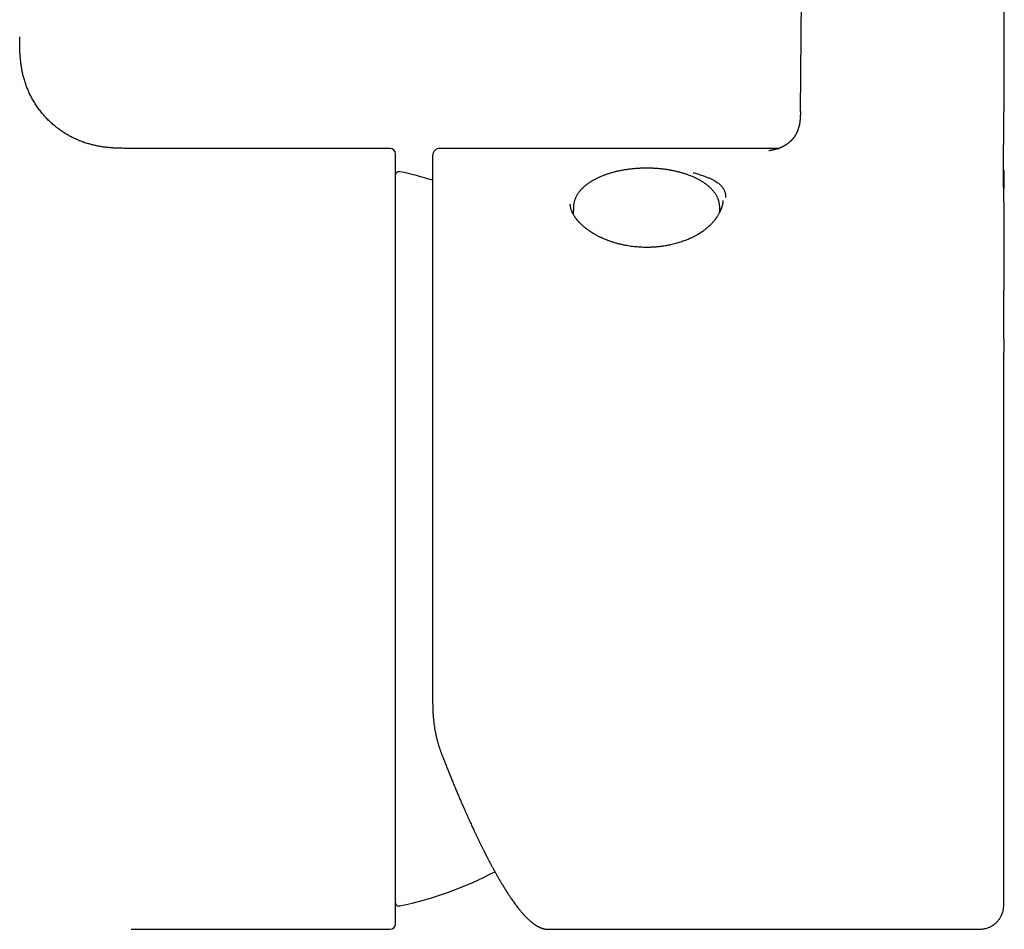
# Model space of a CAD drawing. Header units: millimetres. Extents: x 8 to 690, y 12 to 649.
# Tile 11 of 19: x 355 to 408, y 457 to 506. Entities that reach past the tile are written whole.
import ezdxf

# ---------------------------------------------------------------- set-up
doc = ezdxf.new("R2010")
doc.units = ezdxf.units.MM

msp = doc.modelspace()

# ---------------------------------------------------------------- linework, layer by layer
at = {"color": 7, "linetype": 'Continuous', "lineweight": 30}
for p, q in [((396.981, 500.889), (397.447, 545.476)), ((407.895, 545.462), (407.921, 500.889)), ((374.912, 498.925), (361.01, 498.925)), ((361.01, 498.925), (361.01, 498.925)), ((375.212, 457.225), (375.212, 498.625)), ((395.836, 498.925), (377.612, 498.925)), ((407.918, 497.422), (407.918, 496.766)), ((392.812, 496.122), (392.812, 496.102)), ((384.781, 495.77), (384.773, 495.378)), ((392.648, 495.511), (392.643, 495.77)), ((392.643, 495.769), (392.643, 495.77)), ((384.773, 495.382), (384.771, 495.379)), ((407.918, 488.665), (407.918, 487.956)), ((361.01, 456.925), (374.912, 456.925)), ((361.01, 456.925), (361.01, 456.925)), ((383.427, 456.926), (383.428, 456.926)), ((383.428, 456.925), (406.418, 456.925)), ((406.418, 456.926), (406.418, 456.926))]:
    msp.add_line(p, q, dxfattribs=at)
for centre, radius, start, end in [((374.912, 498.625), 0.3, 0, 90), ((377.612, 498.525), 0.4, 90, 180), ((375.409, 497.475), 0.2, 77.8752, 171.112), ((371.209, 477.925), 20.196, 72.7069, 77.8752), ((371.209, 477.925), 20.196, 282.1248, 297.5699), ((375.409, 458.375), 0.2, 187.2058, 282.1248), ((374.912, 457.225), 0.3, 270, 0)]:
    msp.add_arc(centre, radius, start, end, dxfattribs=at)
for points, knots in [([(361.01, 498.925), (360.922, 498.925), (360.745, 498.925), (360.48, 498.928), (360.214, 498.936), (359.947, 498.952), (359.7, 498.975), (359.471, 499.005), (359.262, 499.039), (359.053, 499.081), (358.845, 499.132), (358.629, 499.194), (358.406, 499.268), (358.176, 499.357), (357.949, 499.458), (357.727, 499.571), (357.509, 499.695), (357.297, 499.83), (357.091, 499.976), (356.892, 500.133), (356.701, 500.299), (356.519, 500.475), (356.345, 500.66), (356.181, 500.853), (356.027, 501.054), (355.883, 501.261), (355.751, 501.475), (355.63, 501.694), (355.52, 501.917), (355.422, 502.145), (355.335, 502.375), (355.262, 502.604), (355.201, 502.829), (355.15, 503.049), (355.109, 503.271), (355.077, 503.493), (355.052, 503.716), (355.033, 503.951), (355.02, 504.199), (355.014, 504.46), (355.012, 504.702), (355.012, 504.857), (355.012, 504.925)], [0, 0, 0, 0, 0.027212, 0.054463, 0.081778, 0.109178, 0.13668, 0.158373, 0.180146, 0.202008, 0.223964, 0.246021, 0.271211, 0.296538, 0.322, 0.347592, 0.373304, 0.399123, 0.425033, 0.451011, 0.477037, 0.503085, 0.529131, 0.555148, 0.581114, 0.607006, 0.632804, 0.658492, 0.684057, 0.709491, 0.734789, 0.759951, 0.783316, 0.80657, 0.82972, 0.852773, 0.87574, 0.898629, 0.925518, 0.95233, 0.979085, 1, 1, 1, 1]), ([(396.98, 500.909), (396.98, 500.893), (396.98, 500.862), (396.979, 500.82), (396.978, 500.786), (396.978, 500.759), (396.977, 500.738), (396.977, 500.721), (396.977, 500.704), (396.976, 500.688), (396.976, 500.671), (396.975, 500.656), (396.974, 500.637), (396.973, 500.614), (396.972, 500.588), (396.97, 500.561), (396.969, 500.536), (396.967, 500.514), (396.965, 500.493), (396.964, 500.474), (396.962, 500.454), (396.96, 500.433), (396.957, 500.412), (396.955, 500.393), (396.953, 500.376), (396.951, 500.358), (396.948, 500.339), (396.945, 500.321), (396.944, 500.308), (396.942, 500.299), (396.941, 500.29), (396.939, 500.28), (396.937, 500.268), (396.935, 500.257), (396.933, 500.248), (396.932, 500.238), (396.929, 500.222), (396.925, 500.202), (396.919, 500.177), (396.914, 500.153), (396.908, 500.129), (396.903, 500.105), (396.895, 500.077), (396.886, 500.043), (396.874, 500.004), (396.862, 499.967), (396.85, 499.931), (396.837, 499.896), (396.824, 499.863), (396.812, 499.834), (396.8, 499.807), (396.788, 499.78), (396.776, 499.755), (396.764, 499.73), (396.751, 499.705), (396.741, 499.686), (396.732, 499.671), (396.728, 499.663), (396.723, 499.654), (396.717, 499.645), (396.711, 499.634), (396.704, 499.623), (396.698, 499.612), (396.693, 499.604), (396.688, 499.597), (396.683, 499.59), (396.678, 499.582), (396.672, 499.573), (396.665, 499.562), (396.656, 499.549), (396.648, 499.537), (396.64, 499.526), (396.633, 499.516), (396.625, 499.506), (396.616, 499.494), (396.607, 499.482), (396.598, 499.47), (396.59, 499.46), (396.584, 499.452), (396.577, 499.444), (396.569, 499.435), (396.561, 499.425), (396.552, 499.414), (396.543, 499.404), (396.534, 499.395), (396.527, 499.386), (396.52, 499.379), (396.513, 499.371), (396.505, 499.363), (396.497, 499.355), (396.488, 499.345), (396.479, 499.336), (396.47, 499.327), (396.461, 499.318), (396.451, 499.309), (396.442, 499.301), (396.433, 499.292), (396.422, 499.282), (396.412, 499.273), (396.402, 499.264), (396.393, 499.256), (396.385, 499.249), (396.376, 499.242), (396.368, 499.235), (396.358, 499.227), (396.347, 499.218), (396.334, 499.208), (396.32, 499.197), (396.308, 499.188), (396.297, 499.179), (396.286, 499.171), (396.275, 499.163), (396.262, 499.154), (396.248, 499.145), (396.233, 499.134), (396.219, 499.125), (396.206, 499.116), (396.195, 499.109), (396.183, 499.101), (396.171, 499.094), (396.157, 499.085), (396.142, 499.076), (396.127, 499.067), (396.114, 499.06), (396.101, 499.052), (396.088, 499.045), (396.073, 499.036), (396.056, 499.027), (396.038, 499.018), (396.022, 499.009), (396.008, 499.002), (395.995, 498.996), (395.982, 498.989), (395.969, 498.983), (395.954, 498.976), (395.942, 498.97), (395.931, 498.965), (395.923, 498.962), (395.916, 498.959), (395.91, 498.956), (395.906, 498.954), (395.901, 498.952), (395.895, 498.949), (395.888, 498.946), (395.882, 498.944), (395.876, 498.941), (395.872, 498.939), (395.867, 498.938), (395.863, 498.936), (395.857, 498.934), (395.852, 498.931), (395.847, 498.929), (395.841, 498.927), (395.836, 498.925), (395.83, 498.923), (395.824, 498.921), (395.82, 498.919), (395.815, 498.917), (395.809, 498.915), (395.803, 498.913), (395.799, 498.911), (395.797, 498.91), (395.796, 498.91), (395.795, 498.91), (395.794, 498.909), (395.794, 498.909), (395.793, 498.909), (395.792, 498.909), (395.792, 498.908), (395.791, 498.908), (395.791, 498.908), (395.791, 498.908), (395.79, 498.908), (395.79, 498.908), (395.79, 498.908), (395.79, 498.908), (395.791, 498.908), (395.792, 498.908), (395.792, 498.908), (395.795, 498.909), (395.796, 498.91), (395.799, 498.91), (395.801, 498.911), (395.804, 498.912), (395.806, 498.913), (395.802, 498.912), (395.794, 498.909), (395.78, 498.905), (395.768, 498.902), (395.755, 498.898), (395.744, 498.895), (395.732, 498.892), (395.72, 498.889), (395.709, 498.886), (395.699, 498.883), (395.688, 498.88), (395.675, 498.877), (395.66, 498.873), (395.644, 498.869), (395.625, 498.865), (395.606, 498.86), (395.589, 498.856), (395.568, 498.851), (395.542, 498.846), (395.514, 498.84), (395.486, 498.834), (395.459, 498.828), (395.431, 498.823), (395.399, 498.817), (395.366, 498.811), (395.335, 498.806), (395.315, 498.803), (395.302, 498.801), (395.295, 498.8), (395.29, 498.799), (395.288, 498.799), (395.289, 498.799), (395.289, 498.799)], [0, 0, 0, 0, 0.0060286, 0.0112206, 0.0155177, 0.0188764, 0.0217583, 0.0241993, 0.0266938, 0.0292425, 0.0317788, 0.0342299, 0.0365944, 0.0409055, 0.0455021, 0.0504584, 0.0548788, 0.0590729, 0.0629027, 0.0667063, 0.0704577, 0.0745106, 0.0791555, 0.0833304, 0.0861422, 0.0902221, 0.0947683, 0.0985335, 0.1015619, 0.1032297, 0.104954, 0.107363, 0.1103485, 0.1129376, 0.1149139, 0.1168705, 0.1194665, 0.126064, 0.1311845, 0.1378611, 0.143774, 0.149463, 0.1559845, 0.1659648, 0.1768865, 0.1880276, 0.1976726, 0.2094507, 0.2190277, 0.2293099, 0.237918, 0.2460972, 0.2569357, 0.2648194, 0.2739412, 0.2844686, 0.2880751, 0.2912933, 0.2945127, 0.2983756, 0.3032764, 0.3083042, 0.3130074, 0.3165183, 0.3195104, 0.3224575, 0.3256054, 0.329304, 0.3335037, 0.3399415, 0.3452948, 0.3496307, 0.3538928, 0.3584897, 0.3640385, 0.3703972, 0.3756231, 0.3801396, 0.3840708, 0.3879376, 0.3922298, 0.3973027, 0.4029357, 0.4085626, 0.4133798, 0.41765, 0.4215786, 0.4254886, 0.4295785, 0.4343617, 0.4395851, 0.4449764, 0.4498458, 0.4552815, 0.4600859, 0.4648471, 0.4700909, 0.4761235, 0.4814761, 0.4867718, 0.4917382, 0.4959676, 0.499722, 0.5045022, 0.5093096, 0.5148223, 0.5216316, 0.5285626, 0.5346398, 0.5397609, 0.5447342, 0.5496611, 0.5552713, 0.5618495, 0.5688953, 0.5752237, 0.5806905, 0.5855983, 0.5900399, 0.595102, 0.6009126, 0.6073003, 0.6130559, 0.6180411, 0.6224748, 0.6276014, 0.6335653, 0.6405129, 0.647744, 0.6542053, 0.6597875, 0.6648221, 0.6698993, 0.6751534, 0.6812675, 0.687875, 0.6913312, 0.6948039, 0.6979879, 0.7002604, 0.7020044, 0.7042457, 0.7071096, 0.7099612, 0.7131772, 0.7156907, 0.7174121, 0.7192616, 0.721473, 0.7238923, 0.7267978, 0.7291431, 0.7312965, 0.7345154, 0.7377986, 0.7400968, 0.7422255, 0.7446616, 0.7477126, 0.7505184, 0.7525642, 0.7551959, 0.7583799, 0.7622799, 0.7660654, 0.769263, 0.7718353, 0.7743976, 0.7771789, 0.7804408, 0.7843467, 0.7881365, 0.7912112, 0.7938286, 0.7964357, 0.799146, 0.8025574, 0.8080665, 0.812986, 0.8171109, 0.8210376, 0.823598, 0.8265076, 0.8297043, 0.8329854, 0.836064, 0.8386131, 0.8411312, 0.8442214, 0.8471801, 0.8494462, 0.8519117, 0.8548486, 0.8575415, 0.8596357, 0.8619459, 0.864842, 0.8685626, 0.8717602, 0.8764795, 0.881117, 0.8850791, 0.8885189, 0.8964472, 0.9039677, 0.9095528, 0.9180965, 0.9261205, 0.933851, 0.9467456, 0.9593001, 0.9714757, 0.9784686, 0.9853272, 0.9922183, 0.9998404, 1, 1, 1, 1]), ([(407.92, 496.115), (407.92, 496.115), (407.92, 496.115), (407.92, 496.117), (407.92, 496.119), (407.92, 496.122), (407.92, 496.126), (407.919, 496.129), (407.919, 496.133), (407.919, 496.136), (407.919, 496.14), (407.919, 496.145), (407.919, 496.151), (407.919, 496.156), (407.919, 496.162), (407.919, 496.169), (407.918, 496.181), (407.918, 496.198), (407.918, 496.222), (407.917, 496.249), (407.917, 496.275), (407.916, 496.3), (407.916, 496.325), (407.915, 496.352), (407.914, 496.378), (407.914, 496.406), (407.913, 496.436), (407.913, 496.466), (407.912, 496.497), (407.912, 496.531), (407.911, 496.569), (407.91, 496.613), (407.909, 496.657), (407.909, 496.705), (407.908, 496.75), (407.907, 496.795), (407.907, 496.844), (407.906, 496.897), (407.905, 496.96), (407.904, 497.025), (407.903, 497.098), (407.902, 497.159), (407.902, 497.206), (407.902, 497.237), (407.901, 497.268), (407.901, 497.301), (407.901, 497.338), (407.9, 497.375), (407.9, 497.41), (407.9, 497.44), (407.9, 497.47), (407.9, 497.502), (407.899, 497.538), (407.899, 497.576), (407.899, 497.618), (407.899, 497.666), (407.898, 497.712), (407.898, 497.753), (407.898, 497.789), (407.898, 497.825), (407.898, 497.862), (407.898, 497.9), (407.898, 497.939), (407.898, 497.972), (407.898, 497.996), (407.898, 498.01), (407.898, 498.019), (407.898, 498.026), (407.898, 498.033), (407.898, 498.04), (407.898, 498.055), (407.898, 498.078), (407.898, 498.114), (407.898, 498.161), (407.899, 498.218), (407.899, 498.286), (407.899, 498.365), (407.9, 498.455), (407.901, 498.554), (407.901, 498.664), (407.902, 498.771), (407.903, 498.874), (407.904, 498.971), (407.906, 499.072), (407.907, 499.174), (407.908, 499.272), (407.909, 499.364), (407.91, 499.45), (407.911, 499.529), (407.911, 499.606), (407.912, 499.681), (407.913, 499.751), (407.913, 499.813), (407.914, 499.872), (407.914, 499.932), (407.915, 499.999), (407.915, 500.072), (407.916, 500.151), (407.916, 500.235), (407.917, 500.32), (407.917, 500.403), (407.918, 500.477), (407.918, 500.543), (407.918, 500.603), (407.918, 500.665), (407.918, 500.733), (407.918, 500.809), (407.918, 500.863), (407.918, 500.891)], [0, 0, 0, 0, 0.006177, 0.013494, 0.021395, 0.02865, 0.035034, 0.04035, 0.04539, 0.04877, 0.052667, 0.057468, 0.06306, 0.068078, 0.072112, 0.077379, 0.083184, 0.089186, 0.096925, 0.106123, 0.114593, 0.121357, 0.129556, 0.138239, 0.145522, 0.15395, 0.162973, 0.171707, 0.17993, 0.18845, 0.200306, 0.210158, 0.223481, 0.233911, 0.245835, 0.256499, 0.266098, 0.280337, 0.292722, 0.3079, 0.322859, 0.339395, 0.345979, 0.352217, 0.35818, 0.364746, 0.372477, 0.380248, 0.387038, 0.392837, 0.397809, 0.404913, 0.411586, 0.418481, 0.426578, 0.435894, 0.445726, 0.452375, 0.459047, 0.465745, 0.472601, 0.479691, 0.487019, 0.494123, 0.497873, 0.500391, 0.501719, 0.50281, 0.504047, 0.50543, 0.50696, 0.511928, 0.518016, 0.526738, 0.537048, 0.548778, 0.562915, 0.5787, 0.596158, 0.615315, 0.636192, 0.652134, 0.668967, 0.686696, 0.704857, 0.722056, 0.737903, 0.752702, 0.766435, 0.779092, 0.792752, 0.804873, 0.815452, 0.824862, 0.835105, 0.846478, 0.858982, 0.87262, 0.887373, 0.902186, 0.916427, 0.930096, 0.940432, 0.950414, 0.960637, 0.972293, 0.985415, 1, 1, 1, 1]), ([(377.212, 498.524), (377.212, 498.524), (377.212, 498.525), (377.212, 498.516), (377.212, 498.501), (377.212, 498.488), (377.212, 498.482), (377.212, 498.48), (377.212, 498.48), (377.212, 498.479), (377.212, 498.478), (377.212, 498.478), (377.212, 498.477), (377.212, 498.476), (377.212, 498.475), (377.212, 498.474), (377.212, 498.472), (377.212, 498.469), (377.212, 498.465), (377.212, 498.46), (377.212, 498.454), (377.212, 498.447), (377.212, 498.439), (377.212, 498.429), (377.212, 498.418), (377.212, 498.404), (377.212, 498.389), (377.212, 498.371), (377.212, 498.357), (377.212, 498.346), (377.212, 498.341), (377.212, 498.338), (377.212, 498.334), (377.212, 498.33), (377.212, 498.327), (377.212, 498.317), (377.212, 498.297), (377.212, 498.263), (377.212, 498.219), (377.212, 498.178), (377.212, 498.15), (377.212, 498.137), (377.212, 498.132), (377.212, 498.13), (377.212, 498.127), (377.212, 498.113), (377.212, 498.088), (377.212, 498.048), (377.212, 498.007), (377.212, 497.964), (377.212, 497.921), (377.212, 497.879), (377.212, 497.839), (377.212, 497.799), (377.212, 497.761), (377.212, 497.725), (377.212, 497.688), (377.212, 497.651), (377.212, 497.615), (377.212, 497.582), (377.212, 497.552), (377.212, 497.525), (377.212, 497.502), (377.212, 497.484), (377.212, 497.469), (377.212, 497.457), (377.212, 497.449), (377.212, 497.443), (377.212, 497.439), (377.212, 497.436), (377.212, 497.433), (377.212, 497.429), (377.212, 497.424), (377.212, 497.42), (377.212, 497.416), (377.212, 497.406), (377.212, 497.361), (377.212, 497.28), (377.212, 497.158), (377.212, 497.023), (377.212, 496.874), (377.212, 496.717), (377.212, 496.554), (377.212, 496.384), (377.212, 496.228), (377.212, 496.087), (377.212, 495.969), (377.212, 495.874), (377.212, 495.819), (377.212, 495.799), (377.212, 495.794), (377.212, 495.79), (377.212, 495.785), (377.212, 495.78), (377.212, 495.775), (377.212, 495.77), (377.212, 495.765), (377.212, 495.758), (377.212, 495.748), (377.212, 495.732), (377.212, 495.711), (377.212, 495.684), (377.212, 495.652), (377.212, 495.614), (377.212, 495.569), (377.212, 495.519), (377.212, 495.462), (377.212, 495.399), (377.212, 495.33), (377.212, 495.254), (377.212, 495.171), (377.212, 495.104), (377.212, 495.059), (377.212, 495.039), (377.212, 495.022), (377.212, 495.007), (377.212, 494.991), (377.212, 494.976), (377.212, 494.938), (377.212, 494.856), (377.212, 494.738), (377.212, 494.609), (377.212, 494.491), (377.212, 494.374), (377.212, 494.255), (377.212, 494.082), (377.212, 493.85), (377.212, 493.558), (377.212, 493.258), (377.212, 492.97), (377.212, 492.695), (377.212, 492.437), (377.212, 492.176), (377.212, 491.913), (377.212, 491.697), (377.212, 491.564), (377.212, 491.518), (377.212, 491.51), (377.212, 491.503), (377.212, 491.497), (377.212, 491.49), (377.212, 491.472), (377.212, 491.441), (377.212, 491.394), (377.212, 491.34), (377.212, 491.279), (377.212, 491.208), (377.212, 491.128), (377.212, 491.039), (377.212, 490.94), (377.212, 490.832), (377.212, 490.716), (377.212, 490.616), (377.212, 490.538), (377.212, 490.49), (377.212, 490.451), (377.212, 490.416), (377.212, 490.381), (377.212, 490.303), (377.212, 490.122), (377.212, 489.834), (377.212, 489.489), (377.212, 489.145), (377.212, 488.873), (377.212, 488.666), (377.212, 488.528), (377.212, 488.391), (377.212, 488.199), (377.212, 487.948), (377.212, 487.634), (377.212, 487.331), (377.212, 487.041), (377.212, 486.836), (377.212, 486.697), (377.212, 486.625), (377.212, 486.549), (377.212, 486.473), (377.212, 486.399), (377.212, 486.327), (377.212, 486.221), (377.212, 486.083), (377.212, 485.917), (377.212, 485.757), (377.212, 485.606), (377.212, 485.481), (377.212, 485.382), (377.212, 485.307), (377.212, 485.233), (377.212, 485.163), (377.212, 485.095), (377.212, 485.026), (377.212, 484.951), (377.212, 484.81), (377.212, 484.604), (377.212, 484.266), (377.212, 483.856), (377.212, 483.371), (377.212, 482.883), (377.212, 482.412), (377.212, 482.039), (377.212, 481.802), (377.212, 481.706), (377.212, 481.672), (377.212, 481.662), (377.212, 481.653), (377.212, 481.643), (377.212, 481.634), (377.212, 481.624), (377.212, 481.603), (377.212, 481.568), (377.212, 481.515), (377.212, 481.453), (377.212, 481.382), (377.212, 481.303), (377.212, 481.216), (377.212, 481.12), (377.212, 481.016), (377.212, 480.901), (377.212, 480.774), (377.212, 480.634), (377.212, 480.484), (377.212, 480.325), (377.212, 480.155), (377.212, 479.976), (377.212, 479.786), (377.212, 479.583), (377.212, 479.367), (377.212, 479.136), (377.212, 478.895), (377.212, 478.642), (377.212, 478.379), (377.212, 478.105), (377.212, 477.819), (377.212, 477.524), (377.212, 477.217), (377.212, 476.9), (377.212, 476.572), (377.212, 476.248), (377.212, 475.928), (377.212, 475.614), (377.212, 475.33), (377.212, 475.077), (377.212, 474.867), (377.212, 474.699), (377.212, 474.601), (377.212, 474.564), (377.212, 474.553), (377.212, 474.541), (377.212, 474.53), (377.212, 474.518), (377.212, 474.359), (377.212, 474.052), (377.212, 473.6), (377.212, 473.15), (377.212, 472.703), (377.212, 472.258), (377.212, 471.816), (377.212, 471.362), (377.212, 470.897), (377.212, 470.422), (377.212, 469.952), (377.212, 469.486), (377.212, 469.18), (377.212, 469.027)], [0, 0, 0, 0, 0.0047157, 0.0161215, 0.0261583, 0.0305745, 0.0325176, 0.0327357, 0.0329538, 0.0331719, 0.03339, 0.0336081, 0.0338262, 0.0340443, 0.0343155, 0.0347567, 0.0355105, 0.0365091, 0.0377526, 0.0392409, 0.040974, 0.0430033, 0.0452895, 0.0478327, 0.0506327, 0.0536898, 0.0570037, 0.0605746, 0.0644023, 0.0655266, 0.0663243, 0.0669724, 0.0676187, 0.068263, 0.0689054, 0.069546, 0.0730357, 0.0791259, 0.0858267, 0.0922937, 0.0953946, 0.0967411, 0.0970042, 0.097267, 0.0975293, 0.0980039, 0.1024643, 0.1067629, 0.1115345, 0.1160895, 0.1204278, 0.1245495, 0.1284545, 0.1320789, 0.1354943, 0.1387008, 0.1416982, 0.1449941, 0.1479938, 0.1506974, 0.1531047, 0.1552159, 0.1570309, 0.1583702, 0.1594849, 0.160375, 0.1610405, 0.1614404, 0.1616663, 0.1618429, 0.1621535, 0.162464, 0.1627746, 0.1630851, 0.1633957, 0.1637063, 0.1654144, 0.1732917, 0.1811691, 0.1905468, 0.1999246, 0.2093022, 0.2186799, 0.2280575, 0.237435, 0.2436242, 0.2498133, 0.2552597, 0.2576561, 0.2578915, 0.2581269, 0.2583622, 0.2585976, 0.2588329, 0.2590683, 0.2593037, 0.259539, 0.2598151, 0.260266, 0.2610379, 0.2620614, 0.2633367, 0.2648636, 0.2666423, 0.2687255, 0.2710728, 0.2736843, 0.27656, 0.2796998, 0.2831038, 0.286772, 0.2907043, 0.2918594, 0.2926788, 0.2933444, 0.294008, 0.2946698, 0.2953295, 0.2959874, 0.2995708, 0.3058236, 0.3107612, 0.3155754, 0.3202662, 0.3248377, 0.329736, 0.3406694, 0.3516028, 0.3625362, 0.3734696, 0.3823753, 0.3912475, 0.3999645, 0.4086804, 0.41727, 0.4210492, 0.421492, 0.4216836, 0.4218848, 0.4220957, 0.4223162, 0.4225463, 0.423805, 0.4252924, 0.4270086, 0.4289534, 0.4311269, 0.4336821, 0.4364945, 0.4395642, 0.4428912, 0.4464754, 0.4503169, 0.4520887, 0.4536027, 0.4546503, 0.4556998, 0.4567512, 0.4578045, 0.4627956, 0.4730534, 0.4834851, 0.4930983, 0.5028547, 0.5067268, 0.5106211, 0.5145374, 0.5181767, 0.5267257, 0.5353464, 0.5440386, 0.5513953, 0.5588026, 0.5604724, 0.5625079, 0.5645308, 0.5665197, 0.5684748, 0.570396, 0.5722834, 0.5768537, 0.5812124, 0.5853594, 0.5892949, 0.5930188, 0.595036, 0.5969852, 0.5988664, 0.6006796, 0.6024247, 0.6041019, 0.6059917, 0.6081538, 0.6149488, 0.6217439, 0.6338777, 0.6460115, 0.6581452, 0.6702789, 0.6809566, 0.6856548, 0.687722, 0.687954, 0.6881861, 0.6884181, 0.6886501, 0.6888822, 0.6891142, 0.6893463, 0.6904281, 0.691725, 0.6932369, 0.6949637, 0.6969055, 0.6990218, 0.7013456, 0.7038767, 0.7066151, 0.7097721, 0.7131662, 0.7167972, 0.7206652, 0.7247702, 0.7291123, 0.7336913, 0.7385074, 0.743807, 0.7493667, 0.7551865, 0.7612665, 0.7676065, 0.7742067, 0.7810669, 0.7881873, 0.7955678, 0.8032085, 0.8111092, 0.81927, 0.8266668, 0.8342649, 0.8420645, 0.8473226, 0.8526685, 0.8574454, 0.8595688, 0.8598479, 0.8601271, 0.8604066, 0.8606863, 0.8609663, 0.8612464, 0.8723467, 0.883447, 0.8945473, 0.9056476, 0.916748, 0.9278483, 0.9389486, 0.9511589, 0.9633692, 0.9755794, 0.9877897, 1, 1, 1, 1]), ([(388.712, 497.861), (388.675, 497.861), (388.624, 497.861), (388.549, 497.859), (388.484, 497.858), (388.408, 497.855), (388.328, 497.851), (388.244, 497.847), (388.157, 497.841), (388.069, 497.834), (387.979, 497.825), (387.888, 497.816), (387.797, 497.805), (387.705, 497.793), (387.613, 497.78), (387.521, 497.765), (387.429, 497.749), (387.338, 497.732), (387.247, 497.714), (387.156, 497.694), (387.066, 497.673), (386.977, 497.651), (386.889, 497.627), (386.802, 497.603), (386.715, 497.577), (386.63, 497.55), (386.546, 497.522), (386.463, 497.492), (386.382, 497.461), (386.301, 497.43), (386.223, 497.396), (386.145, 497.362), (386.07, 497.327), (385.995, 497.29), (385.923, 497.253), (385.852, 497.214), (385.783, 497.174), (385.716, 497.134), (385.651, 497.092), (385.587, 497.049), (385.526, 497.004), (385.467, 496.959), (385.41, 496.913), (385.355, 496.866), (385.302, 496.818), (385.251, 496.769), (385.203, 496.72), (385.157, 496.669), (385.114, 496.617), (385.073, 496.565), (385.035, 496.512), (384.999, 496.459), (384.966, 496.404), (384.936, 496.35), (384.908, 496.294), (384.883, 496.238), (384.86, 496.182), (384.841, 496.125), (384.824, 496.068), (384.81, 496.011), (384.798, 495.953), (384.789, 495.895), (384.784, 495.837), (384.781, 495.795), (384.781, 495.773), (384.781, 495.77)], [0, 0, 0, 0, 0.018277, 0.0256, 0.037768, 0.050394, 0.063932, 0.07806, 0.092647, 0.107589, 0.122813, 0.138265, 0.153903, 0.169696, 0.185619, 0.201654, 0.217785, 0.233999, 0.250286, 0.266639, 0.28305, 0.299513, 0.316023, 0.332577, 0.34917, 0.365801, 0.382466, 0.399164, 0.415892, 0.432649, 0.449433, 0.466243, 0.483077, 0.499934, 0.516813, 0.533711, 0.550627, 0.567559, 0.584504, 0.60146, 0.618421, 0.635382, 0.65234, 0.669287, 0.686217, 0.703123, 0.719998, 0.736833, 0.75362, 0.770351, 0.787019, 0.803618, 0.820143, 0.836589, 0.852958, 0.869249, 0.885468, 0.901619, 0.917712, 0.933759, 0.949773, 0.965768, 0.981762, 0.997773, 1, 1, 1, 1]), ([(392.643, 495.769), (392.643, 495.77), (392.643, 495.79), (392.64, 495.83), (392.635, 495.889), (392.626, 495.948), (392.615, 496.007), (392.601, 496.066), (392.583, 496.125), (392.563, 496.184), (392.539, 496.243), (392.512, 496.302), (392.482, 496.361), (392.449, 496.419), (392.413, 496.477), (392.373, 496.534), (392.331, 496.591), (392.285, 496.648), (392.235, 496.704), (392.185, 496.757), (392.132, 496.809), (392.078, 496.859), (392.021, 496.907), (391.964, 496.953), (391.906, 496.998), (391.845, 497.043), (391.782, 497.086), (391.717, 497.128), (391.65, 497.169), (391.581, 497.209), (391.511, 497.247), (391.439, 497.285), (391.365, 497.322), (391.289, 497.357), (391.212, 497.392), (391.133, 497.425), (391.053, 497.457), (390.971, 497.488), (390.888, 497.518), (390.804, 497.547), (390.718, 497.574), (390.631, 497.6), (390.543, 497.625), (390.454, 497.649), (390.364, 497.671), (390.273, 497.693), (390.181, 497.713), (390.088, 497.732), (389.994, 497.749), (389.9, 497.766), (389.805, 497.781), (389.709, 497.794), (389.613, 497.807), (389.517, 497.818), (389.42, 497.828), (389.324, 497.836), (389.228, 497.843), (389.133, 497.849), (389.041, 497.854), (388.958, 497.857), (388.885, 497.859), (388.805, 497.861), (388.748, 497.861), (388.712, 497.861)], [0, 0, 0, 0, 0.0006955, 0.0167924, 0.0329586, 0.0492135, 0.0655764, 0.0820656, 0.0986985, 0.1154903, 0.1324541, 0.1496003, 0.1669361, 0.1844649, 0.2021867, 0.2200972, 0.2381886, 0.2564496, 0.2748659, 0.2934215, 0.3101761, 0.3288956, 0.34574, 0.3626139, 0.379508, 0.3964152, 0.4133291, 0.4302443, 0.4471552, 0.4640586, 0.4809517, 0.4978324, 0.5146994, 0.5315513, 0.5483874, 0.5652071, 0.5820101, 0.5987964, 0.6155658, 0.6323185, 0.6490545, 0.6657741, 0.6824773, 0.6991642, 0.7158348, 0.7324888, 0.749126, 0.7657456, 0.7823466, 0.7989273, 0.8154853, 0.8320169, 0.8485165, 0.8649753, 0.8813792, 0.8977042, 0.9139066, 0.9298976, 0.9454669, 0.9599713, 0.9716875, 0.9818312, 1, 1, 1, 1]), ([(391.215, 497.618), (391.257, 497.607), (391.341, 497.585), (391.465, 497.549), (391.59, 497.51), (391.713, 497.469), (391.835, 497.426), (391.968, 497.375), (392.108, 497.316), (392.251, 497.248), (392.383, 497.176), (392.515, 497.092), (392.641, 496.993), (392.755, 496.876), (392.845, 496.748), (392.91, 496.607), (392.951, 496.456), (392.956, 496.345), (392.959, 496.289)], [0, 0, 0, 0, 0.037843, 0.077172, 0.117963, 0.160199, 0.203863, 0.248945, 0.310157, 0.372374, 0.435558, 0.499717, 0.582979, 0.666505, 0.750721, 0.834568, 0.917382, 1, 1, 1, 1]), ([(407.918, 497.421), (407.918, 497.461), (407.918, 497.543), (407.912, 497.664), (407.906, 497.749), (407.899, 497.793), (407.898, 497.797)], [0, 0, 0, 0, 0.318349, 0.651064, 0.963146, 1, 1, 1, 1]), ([(407.898, 497.797), (407.902, 497.77), (407.909, 497.711), (407.915, 497.619), (407.918, 497.52), (407.918, 497.455), (407.918, 497.422)], [0, 0, 0, 0, 0.212484, 0.475698, 0.738291, 1, 1, 1, 1]), ([(407.918, 488.662), (407.918, 488.687), (407.918, 488.734), (407.918, 488.799), (407.918, 488.853), (407.918, 488.894), (407.918, 488.925), (407.918, 488.946), (407.918, 488.961), (407.918, 488.972), (407.918, 488.989), (407.918, 489.014), (407.918, 489.046), (407.918, 489.082), (407.918, 489.118), (407.918, 489.151), (407.918, 489.181), (407.918, 489.207), (407.918, 489.229), (407.918, 489.249), (407.919, 489.269), (407.919, 489.29), (407.919, 489.312), (407.919, 489.338), (407.919, 489.384), (407.919, 489.443), (407.919, 489.511), (407.919, 489.569), (407.919, 489.623), (407.919, 489.677), (407.919, 489.736), (407.919, 489.813), (407.919, 489.907), (407.92, 490.02), (407.92, 490.134), (407.92, 490.249), (407.921, 490.366), (407.921, 490.483), (407.921, 490.59), (407.922, 490.683), (407.922, 490.765), (407.922, 490.846), (407.923, 490.926), (407.923, 490.993), (407.923, 491.049), (407.924, 491.095), (407.924, 491.144), (407.924, 491.193), (407.924, 491.239), (407.925, 491.282), (407.925, 491.322), (407.925, 491.36), (407.925, 491.398), (407.925, 491.436), (407.926, 491.476), (407.926, 491.519), (407.926, 491.566), (407.927, 491.613), (407.927, 491.659), (407.927, 491.697), (407.927, 491.73), (407.928, 491.759), (407.928, 491.788), (407.928, 491.818), (407.928, 491.852), (407.928, 491.889), (407.929, 491.927), (407.929, 491.966), (407.929, 492.003), (407.929, 492.039), (407.93, 492.075), (407.93, 492.113), (407.93, 492.156), (407.931, 492.197), (407.931, 492.234), (407.931, 492.265), (407.931, 492.292), (407.931, 492.319), (407.932, 492.35), (407.932, 492.381), (407.932, 492.413), (407.932, 492.443), (407.933, 492.47), (407.933, 492.494), (407.933, 492.516), (407.933, 492.539), (407.933, 492.563), (407.933, 492.59), (407.934, 492.617), (407.934, 492.642), (407.934, 492.664), (407.934, 492.683), (407.934, 492.7), (407.934, 492.719), (407.934, 492.74), (407.935, 492.766), (407.935, 492.793), (407.935, 492.818), (407.935, 492.841), (407.935, 492.862), (407.935, 492.882), (407.936, 492.904), (407.936, 492.93), (407.936, 492.958), (407.936, 492.985), (407.936, 493.008), (407.936, 493.029), (407.937, 493.048), (407.937, 493.067), (407.937, 493.09), (407.937, 493.115), (407.937, 493.138), (407.937, 493.158), (407.937, 493.176), (407.938, 493.193), (407.938, 493.214), (407.938, 493.237), (407.938, 493.261), (407.938, 493.285), (407.938, 493.306), (407.938, 493.327), (407.939, 493.352), (407.939, 493.38), (407.939, 493.41), (407.939, 493.437), (407.939, 493.462), (407.939, 493.489), (407.939, 493.52), (407.94, 493.554), (407.94, 493.586), (407.94, 493.626), (407.94, 493.673), (407.94, 493.724), (407.941, 493.774), (407.941, 493.82), (407.941, 493.875), (407.941, 493.93), (407.941, 493.991), (407.941, 494.052), (407.941, 494.103), (407.941, 494.142), (407.941, 494.168), (407.941, 494.193), (407.941, 494.215), (407.941, 494.233), (407.941, 494.249), (407.941, 494.267), (407.941, 494.288), (407.941, 494.314), (407.941, 494.345), (407.941, 494.379), (407.941, 494.411), (407.941, 494.439), (407.941, 494.466), (407.941, 494.495), (407.941, 494.526), (407.941, 494.561), (407.941, 494.599), (407.941, 494.64), (407.941, 494.681), (407.941, 494.725), (407.94, 494.77), (407.94, 494.815), (407.94, 494.86), (407.94, 494.907), (407.939, 494.955), (407.939, 495), (407.939, 495.042), (407.938, 495.081), (407.938, 495.125), (407.938, 495.168), (407.937, 495.213), (407.937, 495.259), (407.936, 495.303), (407.936, 495.348), (407.935, 495.395), (407.934, 495.443), (407.934, 495.487), (407.933, 495.524), (407.933, 495.555), (407.932, 495.58), (407.932, 495.603), (407.932, 495.625), (407.931, 495.645), (407.931, 495.662), (407.931, 495.678), (407.931, 495.694), (407.93, 495.709), (407.93, 495.722), (407.93, 495.736), (407.93, 495.751), (407.929, 495.769), (407.929, 495.786), (407.929, 495.802), (407.929, 495.817), (407.928, 495.832), (407.928, 495.847), (407.928, 495.86), (407.928, 495.873), (407.927, 495.884), (407.927, 495.893), (407.927, 495.902), (407.927, 495.912), (407.927, 495.922), (407.927, 495.933), (407.926, 495.942), (407.926, 495.951), (407.926, 495.96), (407.926, 495.969), (407.926, 495.978), (407.926, 495.987), (407.926, 495.997), (407.925, 496.007), (407.925, 496.017), (407.925, 496.026), (407.925, 496.033), (407.925, 496.041), (407.925, 496.049), (407.925, 496.059), (407.924, 496.071), (407.924, 496.082), (407.924, 496.092), (407.924, 496.101), (407.924, 496.109), (407.924, 496.118), (407.923, 496.127), (407.923, 496.137), (407.923, 496.147), (407.923, 496.157), (407.923, 496.167), (407.923, 496.177), (407.923, 496.187), (407.922, 496.198), (407.922, 496.21), (407.922, 496.223), (407.922, 496.236), (407.922, 496.248), (407.922, 496.259), (407.921, 496.269), (407.921, 496.277), (407.921, 496.284), (407.921, 496.292), (407.921, 496.301), (407.921, 496.311), (407.921, 496.324), (407.921, 496.339), (407.92, 496.356), (407.92, 496.371), (407.92, 496.386), (407.92, 496.4), (407.92, 496.415), (407.92, 496.429), (407.92, 496.444), (407.92, 496.46), (407.919, 496.477), (407.919, 496.495), (407.919, 496.51), (407.919, 496.524), (407.919, 496.537), (407.919, 496.549), (407.919, 496.559), (407.919, 496.567), (407.919, 496.573), (407.919, 496.578), (407.919, 496.582), (407.919, 496.586), (407.919, 496.59), (407.919, 496.595), (407.919, 496.601), (407.919, 496.608), (407.919, 496.615), (407.919, 496.623), (407.919, 496.632), (407.919, 496.643), (407.919, 496.655), (407.919, 496.669), (407.918, 496.687), (407.918, 496.702), (407.918, 496.714), (407.918, 496.722), (407.918, 496.729), (407.918, 496.736), (407.918, 496.741), (407.918, 496.746), (407.918, 496.751), (407.918, 496.755), (407.918, 496.759), (407.918, 496.762), (407.918, 496.764), (407.918, 496.765), (407.918, 496.766)], [0, 0, 0, 0, 0.005278, 0.009878, 0.013806, 0.017068, 0.019171, 0.020876, 0.022196, 0.023243, 0.024881, 0.027084, 0.029854, 0.033099, 0.036115, 0.038759, 0.041444, 0.043602, 0.045369, 0.047116, 0.048866, 0.050588, 0.05245, 0.054703, 0.057349, 0.064367, 0.070198, 0.075, 0.079325, 0.084111, 0.089302, 0.094532, 0.104202, 0.114011, 0.123942, 0.134001, 0.144192, 0.154524, 0.164655, 0.172025, 0.17904, 0.186149, 0.193159, 0.200024, 0.203729, 0.207866, 0.212188, 0.216533, 0.220724, 0.22442, 0.227784, 0.23106, 0.234389, 0.237721, 0.241058, 0.244901, 0.249105, 0.253397, 0.257399, 0.261013, 0.263572, 0.266066, 0.268579, 0.271219, 0.274073, 0.277366, 0.280879, 0.284139, 0.287666, 0.290722, 0.293702, 0.297002, 0.300831, 0.304922, 0.308025, 0.310596, 0.312899, 0.315219, 0.317872, 0.320924, 0.32361, 0.326301, 0.328741, 0.33079, 0.332677, 0.33461, 0.336853, 0.339101, 0.341683, 0.34397, 0.345849, 0.347436, 0.348962, 0.350441, 0.352348, 0.354691, 0.35724, 0.359525, 0.361541, 0.363374, 0.365064, 0.366872, 0.369264, 0.371962, 0.374345, 0.376381, 0.378195, 0.379838, 0.381458, 0.383498, 0.385909, 0.388078, 0.389821, 0.391228, 0.392743, 0.39461, 0.396691, 0.39899, 0.401326, 0.403173, 0.404877, 0.40712, 0.410027, 0.41296, 0.415466, 0.417582, 0.419755, 0.423015, 0.426195, 0.429189, 0.43205, 0.437242, 0.442345, 0.446018, 0.451295, 0.45502, 0.461346, 0.466456, 0.472008, 0.478144, 0.480458, 0.482855, 0.485307, 0.487386, 0.488946, 0.490185, 0.491792, 0.493817, 0.496063, 0.499134, 0.502294, 0.505367, 0.507993, 0.510232, 0.512868, 0.515905, 0.518732, 0.522752, 0.526451, 0.530099, 0.534358, 0.538689, 0.542778, 0.547213, 0.551413, 0.556313, 0.560921, 0.564553, 0.568701, 0.572707, 0.577646, 0.583426, 0.588877, 0.593968, 0.5987, 0.604678, 0.610422, 0.616014, 0.621468, 0.625349, 0.629129, 0.632789, 0.63639, 0.640375, 0.643247, 0.646291, 0.649494, 0.652657, 0.65539, 0.657726, 0.661244, 0.665428, 0.669327, 0.672749, 0.676259, 0.679895, 0.683276, 0.686874, 0.689603, 0.692279, 0.69457, 0.69658, 0.698865, 0.701505, 0.704126, 0.706572, 0.708653, 0.710757, 0.712927, 0.715293, 0.717326, 0.719662, 0.722305, 0.724951, 0.727141, 0.728866, 0.730178, 0.73231, 0.735083, 0.738403, 0.741485, 0.744245, 0.746562, 0.748553, 0.750832, 0.753489, 0.75647, 0.759689, 0.762638, 0.765263, 0.768447, 0.7715, 0.774935, 0.778758, 0.782761, 0.786762, 0.790749, 0.79437, 0.797451, 0.799983, 0.801936, 0.804439, 0.807502, 0.810986, 0.814339, 0.820178, 0.825436, 0.830414, 0.835131, 0.839741, 0.844568, 0.84933, 0.854299, 0.859657, 0.865715, 0.872493, 0.876866, 0.881483, 0.885816, 0.889611, 0.892861, 0.895559, 0.89729, 0.898675, 0.899893, 0.901353, 0.903071, 0.90505, 0.90777, 0.910869, 0.91435, 0.918175, 0.921868, 0.926291, 0.930245, 0.933729, 0.937623, 0.941646, 0.945922, 0.948563, 0.951295, 0.954346, 0.957948, 0.962196, 0.967025, 0.972439, 0.978441, 0.985033, 0.992219, 1, 1, 1, 1]), ([(392.812, 496.102), (392.811, 496.097), (392.811, 496.083), (392.81, 496.062), (392.808, 496.041), (392.806, 496.02), (392.804, 496), (392.801, 495.98), (392.797, 495.955), (392.792, 495.926), (392.786, 495.895), (392.779, 495.865), (392.771, 495.834), (392.762, 495.804), (392.753, 495.774), (392.745, 495.747), (392.737, 495.724), (392.729, 495.701), (392.721, 495.679), (392.711, 495.655), (392.701, 495.629), (392.689, 495.6), (392.675, 495.569), (392.659, 495.533), (392.64, 495.493), (392.617, 495.448), (392.589, 495.398), (392.558, 495.343), (392.528, 495.295), (392.504, 495.256), (392.487, 495.231), (392.474, 495.212), (392.465, 495.198), (392.457, 495.187), (392.45, 495.176), (392.438, 495.16), (392.422, 495.137), (392.4, 495.107), (392.374, 495.073), (392.345, 495.037), (392.307, 494.99), (392.259, 494.934), (392.195, 494.865), (392.126, 494.794), (392.047, 494.719), (391.977, 494.657), (391.92, 494.609), (391.879, 494.575), (391.835, 494.541), (391.791, 494.508), (391.75, 494.477), (391.713, 494.451), (391.683, 494.43), (391.663, 494.416), (391.65, 494.408), (391.643, 494.403), (391.636, 494.399), (391.626, 494.391), (391.607, 494.379), (391.58, 494.362), (391.545, 494.34), (391.505, 494.315), (391.459, 494.287), (391.405, 494.256), (391.344, 494.222), (391.274, 494.185), (391.203, 494.149), (391.153, 494.126), (391.131, 494.115)], [0, 0, 0, 0, 0.011879, 0.027155, 0.04009, 0.050691, 0.060529, 0.071093, 0.082387, 0.099107, 0.115795, 0.131017, 0.144771, 0.161837, 0.176307, 0.189189, 0.20053, 0.210517, 0.221151, 0.232268, 0.244445, 0.257683, 0.272008, 0.288148, 0.306456, 0.326933, 0.349578, 0.374388, 0.401293, 0.415111, 0.426359, 0.435037, 0.441149, 0.445166, 0.449867, 0.455708, 0.466699, 0.480284, 0.496312, 0.51275, 0.528949, 0.560084, 0.59033, 0.625265, 0.661201, 0.699215, 0.716052, 0.733272, 0.750876, 0.768866, 0.785658, 0.799688, 0.810948, 0.819436, 0.822639, 0.825147, 0.827066, 0.830146, 0.837021, 0.847065, 0.860279, 0.874132, 0.890317, 0.908834, 0.929682, 0.952856, 0.978344, 1, 1, 1, 1]), ([(391.13, 494.116), (391.113, 494.107), (391.051, 494.078), (390.941, 494.032), (390.804, 493.977), (390.669, 493.928), (390.536, 493.883), (390.408, 493.843), (390.276, 493.806), (390.143, 493.771), (390.009, 493.74), (389.881, 493.713), (389.761, 493.691), (389.649, 493.672), (389.54, 493.656), (389.436, 493.642), (389.339, 493.631), (389.251, 493.623), (389.173, 493.617), (389.098, 493.611), (389.007, 493.606), (388.894, 493.602), (388.757, 493.599), (388.619, 493.6), (388.48, 493.604), (388.341, 493.611), (388.196, 493.622), (388.044, 493.637), (387.887, 493.656), (387.724, 493.68), (387.556, 493.71), (387.385, 493.746), (387.216, 493.787), (387.054, 493.831), (386.901, 493.878), (386.758, 493.926), (386.624, 493.975), (386.5, 494.024), (386.385, 494.074), (386.286, 494.118), (386.203, 494.158), (386.133, 494.193), (386.068, 494.227), (386.007, 494.26), (385.95, 494.291), (385.902, 494.319), (385.863, 494.342), (385.833, 494.36), (385.812, 494.373), (385.797, 494.382), (385.786, 494.389), (385.772, 494.398), (385.752, 494.41), (385.726, 494.427), (385.693, 494.449), (385.654, 494.475), (385.61, 494.505), (385.564, 494.537), (385.511, 494.576), (385.453, 494.62), (385.393, 494.669), (385.336, 494.716), (385.284, 494.761), (385.234, 494.806), (385.188, 494.85), (385.142, 494.895), (385.105, 494.933), (385.076, 494.965), (385.054, 494.988), (385.035, 495.01), (385.019, 495.029), (385.006, 495.043), (384.997, 495.055), (384.988, 495.066), (384.976, 495.08), (384.96, 495.099), (384.941, 495.123), (384.918, 495.154), (384.891, 495.191), (384.861, 495.234), (384.831, 495.279), (384.802, 495.326), (384.774, 495.375), (384.753, 495.415), (384.738, 495.445), (384.729, 495.463), (384.723, 495.476), (384.718, 495.488), (384.712, 495.501), (384.705, 495.516), (384.697, 495.536), (384.683, 495.571), (384.665, 495.622), (384.649, 495.675), (384.638, 495.718), (384.631, 495.752), (384.625, 495.786), (384.619, 495.822), (384.615, 495.858), (384.613, 495.895), (384.612, 495.919), (384.612, 495.931)], [0, 0, 0, 0, 0.007114, 0.025594, 0.043373, 0.060452, 0.076832, 0.092512, 0.107491, 0.12408, 0.139712, 0.154387, 0.168102, 0.180859, 0.192658, 0.204735, 0.215611, 0.225289, 0.23377, 0.241669, 0.249977, 0.263896, 0.278873, 0.294907, 0.309409, 0.32468, 0.340718, 0.357521, 0.375087, 0.393413, 0.412495, 0.43233, 0.452467, 0.471825, 0.490359, 0.508074, 0.524975, 0.541059, 0.556327, 0.570777, 0.581034, 0.590835, 0.600181, 0.609071, 0.617506, 0.625168, 0.630825, 0.63546, 0.639072, 0.640721, 0.642155, 0.644311, 0.647366, 0.651674, 0.657031, 0.663435, 0.670888, 0.679014, 0.686918, 0.698814, 0.710068, 0.720683, 0.731345, 0.741276, 0.751042, 0.76107, 0.771359, 0.776698, 0.782104, 0.787096, 0.791206, 0.794434, 0.796782, 0.798609, 0.80191, 0.806216, 0.811526, 0.817838, 0.826645, 0.836229, 0.846235, 0.856663, 0.867513, 0.878781, 0.883715, 0.887685, 0.890692, 0.892968, 0.895501, 0.89937, 0.903866, 0.908989, 0.923885, 0.939058, 0.946882, 0.954726, 0.962593, 0.970692, 0.979836, 0.990113, 1, 1, 1, 1]), ([(407.918, 458.426), (407.918, 458.426), (407.918, 458.425), (407.918, 458.432), (407.918, 458.45), (407.918, 458.478), (407.918, 458.517), (407.918, 458.566), (407.918, 458.627), (407.918, 458.699), (407.918, 458.782), (407.918, 458.876), (407.918, 458.978), (407.918, 459.089), (407.918, 459.208), (407.918, 459.336), (407.918, 459.473), (407.918, 459.62), (407.918, 459.776), (407.918, 459.941), (407.918, 460.118), (407.918, 460.307), (407.918, 460.508), (407.918, 460.718), (407.918, 460.937), (407.918, 461.166), (407.918, 461.4), (407.918, 461.639), (407.918, 461.882), (407.918, 462.132), (407.918, 462.391), (407.918, 462.657), (407.918, 462.931), (407.918, 463.213), (407.918, 463.506), (407.918, 463.81), (407.918, 464.126), (407.918, 464.449), (407.918, 464.779), (407.918, 465.116), (407.918, 465.47), (407.918, 465.841), (407.918, 466.23), (407.918, 466.626), (407.918, 467.029), (407.918, 467.44), (407.918, 467.857), (407.918, 468.268), (407.918, 468.672), (407.918, 469.069), (407.918, 469.469), (407.918, 469.874), (407.918, 470.282), (407.918, 470.707), (407.918, 471.148), (407.918, 471.606), (407.918, 472.066), (407.918, 472.531), (407.918, 472.999), (407.918, 473.47), (407.918, 473.93), (407.918, 474.378), (407.918, 474.814), (407.918, 475.252), (407.918, 475.69), (407.918, 476.129), (407.918, 476.582), (407.918, 477.048), (407.918, 477.527), (407.918, 478.007), (407.918, 478.486), (407.918, 478.966), (407.918, 479.445), (407.918, 479.909), (407.918, 480.358), (407.918, 480.791), (407.918, 481.223), (407.918, 481.652), (407.918, 482.08), (407.918, 482.518), (407.918, 482.965), (407.918, 483.421), (407.918, 483.874), (407.918, 484.324), (407.918, 484.77), (407.918, 485.213), (407.918, 485.638), (407.918, 486.045), (407.918, 486.436), (407.918, 486.823), (407.918, 487.205), (407.918, 487.584), (407.918, 487.832), (407.918, 487.956)], [0, 0, 0, 0, 0.003115, 0.013883, 0.024661, 0.035456, 0.046229, 0.057484, 0.068717, 0.079934, 0.091141, 0.102345, 0.113553, 0.124215, 0.134867, 0.145515, 0.156162, 0.166816, 0.17748, 0.188161, 0.198814, 0.209944, 0.221054, 0.23215, 0.243239, 0.254326, 0.265417, 0.275963, 0.2865, 0.297032, 0.307564, 0.318102, 0.328651, 0.339216, 0.349752, 0.360759, 0.371748, 0.382723, 0.393692, 0.404659, 0.415631, 0.427557, 0.439469, 0.451375, 0.463282, 0.475198, 0.487131, 0.499045, 0.509934, 0.520803, 0.531657, 0.542503, 0.553346, 0.564192, 0.575992, 0.587776, 0.599552, 0.611327, 0.623109, 0.634904, 0.646689, 0.657461, 0.668212, 0.678946, 0.68967, 0.70039, 0.71111, 0.722767, 0.734413, 0.746055, 0.7577, 0.769356, 0.781028, 0.792674, 0.803317, 0.813943, 0.824557, 0.835164, 0.84577, 0.856381, 0.867885, 0.879386, 0.890892, 0.902407, 0.913941, 0.925498, 0.937, 0.947506, 0.958004, 0.968497, 0.97899, 0.98949, 1, 1, 1, 1]), ([(377.213, 469.012), (377.214, 468.993), (377.214, 468.957), (377.214, 468.907), (377.215, 468.858), (377.216, 468.809), (377.217, 468.757), (377.219, 468.701), (377.222, 468.641), (377.226, 468.564), (377.231, 468.472), (377.239, 468.367), (377.248, 468.262), (377.261, 468.134), (377.279, 467.983), (377.304, 467.811), (377.333, 467.641), (377.365, 467.468), (377.404, 467.293), (377.447, 467.116), (377.494, 466.941), (377.545, 466.772), (377.597, 466.612), (377.651, 466.457), (377.69, 466.356), (377.709, 466.305)], [0, 0, 0, 0, 0.019948, 0.037384, 0.053445, 0.07071, 0.089275, 0.109139, 0.130299, 0.152752, 0.190449, 0.22841, 0.265761, 0.302511, 0.366659, 0.428944, 0.490704, 0.553727, 0.619375, 0.686411, 0.753614, 0.818168, 0.879975, 0.939624, 1, 1, 1, 1]), ([(377.709, 466.306), (377.742, 466.221), (377.808, 466.053), (377.905, 465.808), (377.999, 465.572), (378.091, 465.344), (378.18, 465.125), (378.271, 464.902), (378.364, 464.677), (378.459, 464.45), (378.55, 464.233), (378.638, 464.026), (378.723, 463.828), (378.805, 463.64), (378.883, 463.461), (378.957, 463.293), (379.027, 463.134), (379.094, 462.984), (379.157, 462.845), (379.216, 462.714), (379.272, 462.592), (379.324, 462.479), (379.372, 462.374), (379.414, 462.284), (379.45, 462.206), (379.482, 462.14), (379.512, 462.076), (379.542, 462.013), (379.606, 461.877), (379.705, 461.671), (379.803, 461.471), (379.867, 461.342), (379.896, 461.282), (379.925, 461.223), (379.952, 461.17), (379.974, 461.126), (379.992, 461.09), (380.008, 461.059), (380.021, 461.034), (380.031, 461.013), (380.039, 460.997), (380.048, 460.98), (380.058, 460.96), (380.072, 460.932), (380.09, 460.898), (380.109, 460.861), (380.129, 460.822), (380.149, 460.782), (380.172, 460.739), (380.196, 460.693), (380.244, 460.6), (380.313, 460.469), (380.401, 460.305), (380.488, 460.146), (380.576, 459.986), (380.666, 459.826), (380.755, 459.671), (380.839, 459.526), (380.919, 459.391), (380.978, 459.293), (381.019, 459.226), (381.043, 459.188), (381.065, 459.152), (381.084, 459.121), (381.101, 459.094), (381.114, 459.073), (381.125, 459.056), (381.134, 459.042), (381.141, 459.03), (381.147, 459.021), (381.152, 459.012), (381.159, 459.002), (381.167, 458.989), (381.178, 458.972), (381.191, 458.952), (381.206, 458.928), (381.223, 458.902), (381.242, 458.872), (381.264, 458.839), (381.287, 458.803), (381.312, 458.766), (381.345, 458.715), (381.386, 458.654), (381.442, 458.572), (381.504, 458.482), (381.572, 458.386), (381.624, 458.315), (381.66, 458.266), (381.681, 458.238), (381.701, 458.212), (381.718, 458.188), (381.734, 458.167), (381.748, 458.149), (381.76, 458.134), (381.769, 458.122), (381.777, 458.112), (381.783, 458.104), (381.789, 458.096), (381.797, 458.087), (381.806, 458.075), (381.817, 458.06), (381.831, 458.043), (381.846, 458.024), (381.863, 458.003), (381.887, 457.973), (381.917, 457.936), (381.952, 457.894), (381.986, 457.853), (382.019, 457.815), (382.05, 457.779), (382.081, 457.745), (382.11, 457.712), (382.139, 457.681), (382.167, 457.651), (382.195, 457.622), (382.226, 457.59), (382.259, 457.555), (382.296, 457.519), (382.333, 457.483), (382.371, 457.447), (382.412, 457.41), (382.457, 457.37), (382.505, 457.329), (382.546, 457.296), (382.579, 457.271), (382.603, 457.253), (382.625, 457.236), (382.647, 457.22), (382.667, 457.206), (382.684, 457.194), (382.7, 457.183), (382.715, 457.173), (382.731, 457.162), (382.749, 457.151), (382.767, 457.139), (382.785, 457.129), (382.799, 457.12), (382.812, 457.113), (382.824, 457.106), (382.837, 457.098), (382.852, 457.09), (382.868, 457.081), (382.884, 457.072), (382.9, 457.064), (382.915, 457.057), (382.927, 457.051), (382.939, 457.045), (382.951, 457.039), (382.965, 457.033), (382.98, 457.027), (382.996, 457.02), (383.013, 457.013), (383.029, 457.006), (383.044, 457.001), (383.058, 456.996), (383.071, 456.991), (383.084, 456.986), (383.099, 456.981), (383.115, 456.976), (383.13, 456.971), (383.144, 456.967), (383.157, 456.964), (383.168, 456.961), (383.18, 456.958), (383.192, 456.955), (383.204, 456.952), (383.216, 456.95), (383.228, 456.947), (383.242, 456.944), (383.257, 456.941), (383.275, 456.938), (383.29, 456.936), (383.303, 456.934), (383.313, 456.933), (383.321, 456.932), (383.329, 456.931), (383.336, 456.931), (383.345, 456.93), (383.356, 456.929), (383.368, 456.928), (383.376, 456.928), (383.379, 456.927)], [0, 0, 0, 0, 0.015447, 0.030503, 0.045168, 0.059442, 0.073325, 0.086817, 0.102216, 0.117071, 0.131383, 0.145152, 0.158642, 0.171566, 0.183925, 0.19572, 0.206949, 0.217615, 0.227716, 0.237234, 0.24619, 0.254586, 0.262422, 0.269697, 0.275021, 0.280003, 0.28486, 0.289722, 0.294589, 0.316377, 0.338264, 0.34317, 0.348081, 0.352997, 0.357846, 0.361261, 0.364257, 0.366836, 0.368997, 0.370741, 0.372066, 0.373265, 0.374976, 0.377342, 0.380296, 0.383836, 0.386934, 0.390375, 0.394157, 0.398276, 0.402506, 0.418956, 0.433421, 0.447678, 0.463625, 0.479308, 0.4949, 0.510492, 0.524212, 0.53793, 0.542242, 0.546549, 0.550578, 0.554163, 0.557302, 0.559557, 0.56151, 0.56316, 0.564509, 0.565555, 0.56638, 0.567457, 0.569021, 0.570984, 0.573345, 0.576103, 0.57926, 0.582813, 0.586765, 0.591114, 0.595817, 0.600547, 0.609716, 0.618723, 0.632063, 0.645032, 0.657632, 0.661792, 0.665893, 0.669704, 0.673153, 0.676239, 0.678963, 0.681325, 0.683013, 0.68445, 0.685638, 0.686684, 0.688118, 0.69001, 0.692212, 0.694821, 0.697836, 0.701218, 0.704619, 0.711983, 0.719032, 0.725766, 0.732197, 0.738529, 0.744644, 0.750545, 0.756274, 0.761852, 0.767436, 0.77336, 0.780489, 0.787915, 0.795595, 0.803447, 0.811126, 0.820884, 0.830752, 0.8409, 0.845943, 0.850789, 0.85544, 0.859892, 0.864025, 0.867762, 0.87047, 0.873417, 0.876704, 0.88033, 0.884263, 0.887981, 0.8907, 0.893158, 0.895436, 0.898, 0.900924, 0.904206, 0.907581, 0.910754, 0.913609, 0.916144, 0.918362, 0.920616, 0.923191, 0.926085, 0.929298, 0.932682, 0.935781, 0.938637, 0.941251, 0.943651, 0.946135, 0.948903, 0.951956, 0.955006, 0.957626, 0.959811, 0.961936, 0.964089, 0.966339, 0.968688, 0.970578, 0.972774, 0.975297, 0.97815, 0.981331, 0.984745, 0.986615, 0.988301, 0.989802, 0.991118, 0.99233, 0.993781, 0.995757, 0.998257, 1, 1, 1, 1]), ([(406.418, 456.925), (406.463, 456.926), (406.549, 456.926), (406.674, 456.932), (406.791, 456.944), (406.9, 456.962), (407, 456.987), (407.087, 457.017), (407.161, 457.048), (407.224, 457.079), (407.28, 457.111), (407.33, 457.141), (407.373, 457.171), (407.413, 457.2), (407.456, 457.235), (407.505, 457.277), (407.559, 457.331), (407.61, 457.388), (407.657, 457.448), (407.7, 457.509), (407.741, 457.576), (407.78, 457.649), (407.816, 457.729), (407.847, 457.815), (407.873, 457.907), (407.893, 458.004), (407.906, 458.107), (407.914, 458.214), (407.918, 458.321), (407.918, 458.392), (407.918, 458.426)], [0, 0, 0, 0, 0.054623, 0.106153, 0.154501, 0.199725, 0.241976, 0.281307, 0.312541, 0.341398, 0.367813, 0.391738, 0.413138, 0.432338, 0.453156, 0.480828, 0.512151, 0.547032, 0.575486, 0.605877, 0.638168, 0.672307, 0.708225, 0.745834, 0.785005, 0.825676, 0.868005, 0.9121, 0.957987, 1, 1, 1, 1]), ([(383.388, 456.927), (383.394, 456.927), (383.407, 456.926), (383.42, 456.926), (383.427, 456.926)], [0, 0, 0, 0, 0.4617293, 1, 1, 1, 1])]:
    msp.add_open_spline(points, degree=3, knots=knots, dxfattribs=at)

doc.saveas('drawing.dxf')
